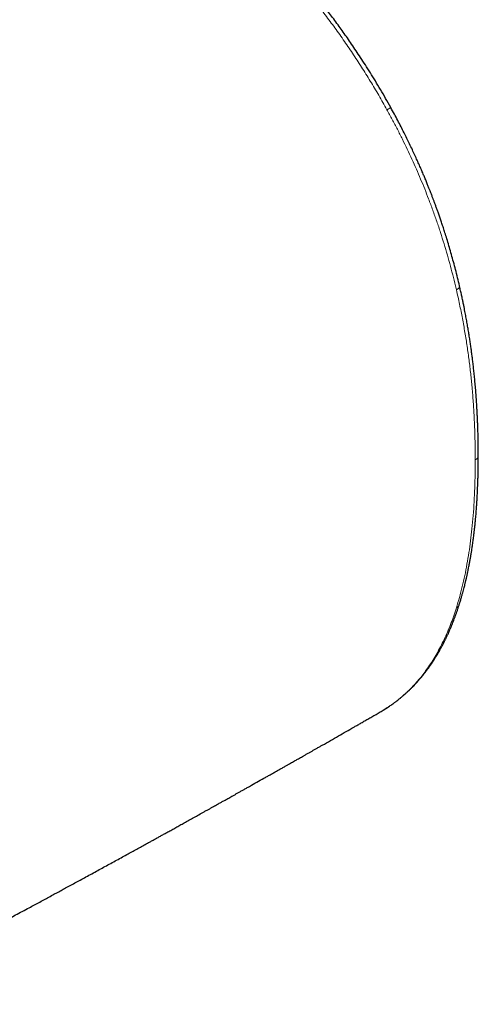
# Model space of a CAD drawing. Header units: millimetres. Extents: x 8 to 727, y 12 to 719.
# Tile 30 of 69: x 705 to 727, y 79 to 126. Entities that reach past the tile are written whole.
import ezdxf

# ---------------------------------------------------------------- set-up
doc = ezdxf.new("R2010")
doc.units = ezdxf.units.MM

msp = doc.modelspace()

# ---------------------------------------------------------------- linework, layer by layer
at = {"color": 252, "linetype": 'Continuous', "lineweight": 0}
for p, q in [((725.855, 113.534), (725.869, 113.475)), ((725.869, 98.223), (725.855, 98.18)), ((722.252, 93.251), (722.53, 93.418))]:
    msp.add_line(p, q, dxfattribs=at)
at = {"color": 7, "linetype": 'Continuous', "lineweight": 30}
for p, q in [((722.222, 93.233), (722.252, 93.251)), ((722.542, 93.426), (722.53, 93.419))]:
    msp.add_line(p, q, dxfattribs=at)
at = {"color": 252, "linetype": 'Continuous', "lineweight": 0}
msp.add_arc((726.671, 105.554), 0.249, 293.9799, 354.663, dxfattribs=at)
at = {"color": 7, "linetype": 'Continuous', "lineweight": 30}
for points, knots in [([(722.722, 122.224), (722.639, 122.371), (722.477, 122.661), (722.229, 123.086), (721.985, 123.494), (721.744, 123.886), (721.507, 124.262), (721.278, 124.615), (721.058, 124.947), (720.847, 125.259), (720.642, 125.557), (720.442, 125.842), (720.24, 126.123), (720.037, 126.401), (719.835, 126.673), (719.641, 126.93), (719.455, 127.172), (719.278, 127.399), (719.11, 127.611), (718.951, 127.809), (718.804, 127.99), (718.668, 128.155), (718.544, 128.305), (718.429, 128.442), (718.32, 128.571), (718.213, 128.696), (718.083, 128.847), (717.926, 129.026), (717.742, 129.235), (717.557, 129.442), (717.372, 129.646), (717.187, 129.846), (716.996, 130.051), (716.799, 130.258), (716.601, 130.464), (716.39, 130.679), (716.171, 130.9), (715.943, 131.124), (715.723, 131.337), (715.507, 131.543), (715.288, 131.747), (715.063, 131.953), (714.822, 132.17), (714.565, 132.396), (714.291, 132.632), (714.007, 132.871), (713.712, 133.111), (713.425, 133.339), (713.146, 133.555), (712.878, 133.756), (712.61, 133.952), (712.346, 134.14), (712.091, 134.316), (711.85, 134.478), (711.621, 134.627), (711.404, 134.766), (711.19, 134.898), (710.975, 135.028), (710.831, 135.112), (710.759, 135.154)], [0, 0, 0, 0, 0.026797, 0.052772, 0.077929, 0.102274, 0.125808, 0.148535, 0.169224, 0.189198, 0.208457, 0.227002, 0.244832, 0.263889, 0.282056, 0.299333, 0.31572, 0.331216, 0.345821, 0.359534, 0.372355, 0.383712, 0.394263, 0.404007, 0.412961, 0.421801, 0.430871, 0.445589, 0.460875, 0.47673, 0.491365, 0.506454, 0.521995, 0.537988, 0.554209, 0.570012, 0.588701, 0.606706, 0.624027, 0.640745, 0.657732, 0.675235, 0.693253, 0.713667, 0.734712, 0.756437, 0.778852, 0.801958, 0.821742, 0.842009, 0.862413, 0.882152, 0.901197, 0.919547, 0.936213, 0.952263, 0.968022, 0.983933, 1, 1, 1, 1]), ([(726.018, 113.662), (725.987, 113.795), (725.925, 114.056), (725.828, 114.441), (725.731, 114.811), (725.633, 115.167), (725.535, 115.509), (725.437, 115.836), (725.347, 116.128), (725.264, 116.386), (725.191, 116.61), (725.12, 116.82), (725.053, 117.015), (724.99, 117.194), (724.931, 117.359), (724.884, 117.49), (724.848, 117.59), (724.821, 117.662), (724.796, 117.729), (724.772, 117.792), (724.749, 117.852), (724.725, 117.915), (724.698, 117.987), (724.663, 118.078), (724.619, 118.191), (724.565, 118.329), (724.503, 118.485), (724.432, 118.659), (724.356, 118.844), (724.274, 119.039), (724.187, 119.243), (724.091, 119.462), (723.988, 119.696), (723.875, 119.944), (723.754, 120.205), (723.627, 120.473), (723.494, 120.745), (723.357, 121.022), (723.211, 121.309), (723.056, 121.607), (722.892, 121.915), (722.777, 122.123), (722.719, 122.229)], [0, 0, 0, 0, 0.0466282, 0.0914537, 0.1345045, 0.1758054, 0.2153782, 0.2532417, 0.2894119, 0.3166522, 0.3426289, 0.3668796, 0.3893937, 0.4101726, 0.4292167, 0.4465253, 0.4554105, 0.463757, 0.4715644, 0.4788326, 0.485561, 0.4924835, 0.5007117, 0.5102584, 0.5241329, 0.5400967, 0.5581528, 0.5783041, 0.6005531, 0.622601, 0.6463846, 0.6719034, 0.6991561, 0.7281403, 0.7588519, 0.7912853, 0.822522, 0.8551919, 0.8892861, 0.924794, 0.9617033, 1, 1, 1, 1]), ([(726.919, 105.531), (726.919, 105.569), (726.919, 105.639), (726.919, 105.738), (726.918, 105.825), (726.917, 105.904), (726.917, 105.981), (726.916, 106.063), (726.914, 106.176), (726.911, 106.324), (726.907, 106.512), (726.902, 106.709), (726.896, 106.912), (726.888, 107.114), (726.88, 107.319), (726.87, 107.523), (726.859, 107.725), (726.845, 107.962), (726.828, 108.232), (726.805, 108.536), (726.781, 108.837), (726.754, 109.132), (726.726, 109.417), (726.697, 109.688), (726.668, 109.936), (726.641, 110.162), (726.614, 110.37), (726.586, 110.579), (726.556, 110.794), (726.523, 111.019), (726.487, 111.253), (726.448, 111.494), (726.414, 111.698), (726.385, 111.864), (726.362, 111.991), (726.339, 112.118), (726.315, 112.247), (726.29, 112.378), (726.263, 112.516), (726.233, 112.669), (726.199, 112.838), (726.16, 113.025), (726.116, 113.226), (726.069, 113.439), (726.035, 113.587), (726.018, 113.662)], [0, 0, 0, 0, 0.014556, 0.027382, 0.038481, 0.048084, 0.057947, 0.068435, 0.079547, 0.101538, 0.125623, 0.151799, 0.176936, 0.20303, 0.228935, 0.254638, 0.280139, 0.30544, 0.343779, 0.381655, 0.419072, 0.455809, 0.490886, 0.52419, 0.555726, 0.58187, 0.606698, 0.631754, 0.65786, 0.68502, 0.713237, 0.742284, 0.771771, 0.786766, 0.801871, 0.81709, 0.832421, 0.84787, 0.86409, 0.881551, 0.902198, 0.924359, 0.94804, 0.973251, 1, 1, 1, 1]), ([(726.008, 98.388), (726.026, 98.445), (726.06, 98.556), (726.108, 98.717), (726.151, 98.867), (726.189, 99.005), (726.223, 99.131), (726.252, 99.246), (726.276, 99.342), (726.296, 99.421), (726.311, 99.485), (726.325, 99.541), (726.336, 99.589), (726.345, 99.63), (726.354, 99.667), (726.365, 99.715), (726.379, 99.779), (726.397, 99.862), (726.418, 99.957), (726.438, 100.053), (726.457, 100.151), (726.476, 100.246), (726.494, 100.34), (726.511, 100.431), (726.527, 100.518), (726.541, 100.598), (726.553, 100.668), (726.564, 100.73), (726.573, 100.786), (726.583, 100.842), (726.592, 100.899), (726.603, 100.967), (726.615, 101.048), (726.63, 101.145), (726.646, 101.254), (726.663, 101.375), (726.683, 101.525), (726.706, 101.699), (726.728, 101.89), (726.749, 102.072), (726.767, 102.246), (726.783, 102.41), (726.797, 102.561), (726.809, 102.699), (726.819, 102.822), (726.826, 102.914), (726.831, 102.979), (726.834, 103.026), (726.838, 103.08), (726.842, 103.141), (726.847, 103.211), (726.852, 103.293), (726.858, 103.39), (726.865, 103.503), (726.872, 103.627), (726.878, 103.764), (726.885, 103.913), (726.892, 104.075), (726.898, 104.249), (726.904, 104.435), (726.909, 104.632), (726.913, 104.84), (726.916, 105.06), (726.919, 105.291), (726.919, 105.45), (726.919, 105.531)], [0, 0, 0, 0, 0.027159, 0.052335, 0.075543, 0.096791, 0.116091, 0.133448, 0.148869, 0.159632, 0.169204, 0.177589, 0.184788, 0.190801, 0.195906, 0.201366, 0.212155, 0.22451, 0.238429, 0.253911, 0.26717, 0.281382, 0.295309, 0.308071, 0.321159, 0.332747, 0.342835, 0.351424, 0.359121, 0.367045, 0.375221, 0.383784, 0.395924, 0.409688, 0.425073, 0.442079, 0.460705, 0.488395, 0.514833, 0.540019, 0.563953, 0.586637, 0.607333, 0.62604, 0.642761, 0.657493, 0.663151, 0.669302, 0.676514, 0.684787, 0.694121, 0.704517, 0.718132, 0.733224, 0.749791, 0.767837, 0.787731, 0.80916, 0.832126, 0.856632, 0.88268, 0.909766, 0.938346, 0.968423, 1, 1, 1, 1]), ([(722.563, 93.44), (722.595, 93.461), (722.654, 93.5), (722.738, 93.557), (722.811, 93.608), (722.874, 93.654), (722.927, 93.693), (722.969, 93.725), (723, 93.748), (723.024, 93.767), (723.047, 93.784), (723.069, 93.802), (723.091, 93.82), (723.118, 93.841), (723.149, 93.866), (723.188, 93.897), (723.23, 93.932), (723.277, 93.972), (723.329, 94.017), (723.38, 94.062), (723.425, 94.102), (723.461, 94.134), (723.489, 94.16), (723.514, 94.182), (723.541, 94.208), (723.576, 94.241), (723.619, 94.282), (723.68, 94.341), (723.754, 94.415), (723.835, 94.499), (723.911, 94.58), (723.983, 94.659), (724.053, 94.738), (724.121, 94.816), (724.189, 94.896), (724.259, 94.981), (724.323, 95.062), (724.383, 95.139), (724.435, 95.208), (724.488, 95.279), (724.54, 95.35), (724.59, 95.42), (724.638, 95.489), (724.681, 95.551), (724.716, 95.605), (724.745, 95.649), (724.772, 95.69), (724.801, 95.735), (724.835, 95.788), (724.874, 95.851), (724.943, 95.964), (725.039, 96.126), (725.13, 96.291), (725.194, 96.411), (725.23, 96.479), (725.262, 96.542), (725.29, 96.597), (725.314, 96.645), (725.336, 96.69), (725.359, 96.738), (725.386, 96.793), (725.415, 96.855), (725.449, 96.928), (725.485, 97.007), (725.523, 97.092), (725.559, 97.176), (725.596, 97.263), (725.636, 97.357), (725.678, 97.463), (725.723, 97.577), (725.77, 97.7), (725.818, 97.828), (725.866, 97.963), (725.914, 98.101), (725.961, 98.243), (725.992, 98.339), (726.008, 98.388)], [0, 0, 0, 0, 0.01984, 0.037623, 0.053342, 0.066994, 0.078574, 0.08808, 0.094093, 0.099045, 0.103904, 0.108783, 0.113681, 0.118599, 0.12608, 0.134398, 0.143755, 0.154152, 0.166159, 0.17861, 0.189133, 0.197196, 0.203323, 0.208206, 0.21445, 0.222719, 0.232755, 0.24456, 0.266237, 0.286022, 0.303914, 0.322352, 0.339979, 0.357068, 0.374586, 0.392781, 0.412319, 0.426293, 0.440907, 0.455585, 0.470018, 0.484207, 0.498152, 0.511279, 0.52129, 0.529714, 0.536983, 0.545385, 0.555762, 0.56775, 0.581334, 0.619676, 0.65857, 0.67166, 0.684169, 0.6953, 0.705052, 0.713425, 0.72043, 0.728787, 0.738464, 0.749462, 0.760984, 0.775691, 0.790109, 0.804239, 0.818301, 0.83391, 0.851392, 0.870751, 0.890151, 0.911128, 0.932902, 0.95497, 0.977335, 1, 1, 1, 1]), ([(696.627, 79.201), (696.643, 79.209), (696.685, 79.231), (696.755, 79.267), (696.86, 79.322), (696.994, 79.392), (697.158, 79.478), (697.372, 79.589), (697.634, 79.726), (697.944, 79.888), (698.258, 80.053), (698.554, 80.208), (698.828, 80.351), (699.074, 80.481), (699.312, 80.606), (699.529, 80.72), (699.726, 80.824), (699.906, 80.919), (700.084, 81.013), (700.265, 81.108), (700.45, 81.206), (700.678, 81.327), (700.951, 81.471), (701.269, 81.64), (701.581, 81.805), (701.886, 81.967), (702.184, 82.126), (702.48, 82.283), (702.769, 82.438), (703.046, 82.585), (703.297, 82.719), (703.526, 82.842), (703.74, 82.957), (703.958, 83.073), (704.183, 83.194), (704.44, 83.332), (704.729, 83.488), (705.05, 83.66), (705.35, 83.822), (705.628, 83.972), (705.883, 84.109), (706.136, 84.246), (706.382, 84.379), (706.619, 84.508), (706.846, 84.631), (707.075, 84.755), (707.313, 84.884), (707.568, 85.023), (707.831, 85.166), (708.104, 85.315), (708.385, 85.468), (708.666, 85.621), (708.945, 85.774), (709.222, 85.925), (709.501, 86.078), (709.78, 86.231), (710.046, 86.377), (710.298, 86.516), (710.535, 86.646), (710.766, 86.774), (710.989, 86.897), (711.188, 87.006), (711.364, 87.103), (711.518, 87.189), (711.67, 87.273), (711.825, 87.358), (711.99, 87.45), (712.168, 87.548), (712.359, 87.654), (712.558, 87.764), (712.767, 87.88), (712.986, 88.002), (713.217, 88.13), (713.459, 88.265), (713.668, 88.381), (713.841, 88.478), (713.97, 88.55), (714.095, 88.619), (714.21, 88.684), (714.315, 88.742), (714.41, 88.795), (714.494, 88.843), (714.57, 88.885), (714.639, 88.924), (714.708, 88.962), (714.782, 89.004), (714.863, 89.049), (714.952, 89.099), (715.049, 89.153), (715.155, 89.212), (715.268, 89.276), (715.39, 89.344), (715.52, 89.417), (715.658, 89.495), (715.802, 89.575), (716.014, 89.695), (716.291, 89.851), (716.57, 90.008), (716.786, 90.13), (716.94, 90.217), (717.093, 90.303), (717.244, 90.389), (717.395, 90.474), (717.542, 90.557), (717.679, 90.635), (717.803, 90.705), (717.912, 90.767), (718.011, 90.823), (718.1, 90.873), (718.179, 90.918), (718.256, 90.962), (718.34, 91.009), (718.438, 91.065), (718.548, 91.127), (718.669, 91.196), (718.792, 91.266), (718.915, 91.336), (719.036, 91.405), (719.164, 91.478), (719.298, 91.555), (719.521, 91.681), (719.826, 91.855), (720.207, 92.073), (720.578, 92.285), (720.874, 92.455), (721.101, 92.585), (721.266, 92.68), (721.439, 92.78), (721.622, 92.885), (721.814, 92.995), (722.016, 93.111), (722.153, 93.191), (722.224, 93.231)], [0, 0, 0, 0, 0.001809, 0.004884, 0.008049, 0.014083, 0.020417, 0.027051, 0.038844, 0.050832, 0.062998, 0.07534, 0.085149, 0.094724, 0.103921, 0.112741, 0.119928, 0.126843, 0.133641, 0.140627, 0.147808, 0.155184, 0.167169, 0.179544, 0.192119, 0.203511, 0.215058, 0.226722, 0.238002, 0.248747, 0.258957, 0.267264, 0.275456, 0.283926, 0.292676, 0.301708, 0.313942, 0.32643, 0.339113, 0.348951, 0.358903, 0.368872, 0.378485, 0.387705, 0.396532, 0.404966, 0.414524, 0.42442, 0.4347, 0.445365, 0.456369, 0.467545, 0.478225, 0.489042, 0.499997, 0.510975, 0.521701, 0.531204, 0.540489, 0.549558, 0.55832, 0.566665, 0.572929, 0.578935, 0.584777, 0.590799, 0.597035, 0.604247, 0.611725, 0.619472, 0.627612, 0.636204, 0.645247, 0.654741, 0.664686, 0.669846, 0.675061, 0.67996, 0.684478, 0.688615, 0.692308, 0.695633, 0.69859, 0.70118, 0.703855, 0.706706, 0.709878, 0.713372, 0.717188, 0.721325, 0.725784, 0.730565, 0.735668, 0.741092, 0.746827, 0.752627, 0.766154, 0.779475, 0.785571, 0.791623, 0.797631, 0.803595, 0.809515, 0.815391, 0.820993, 0.825704, 0.83001, 0.83391, 0.837405, 0.840495, 0.843192, 0.846571, 0.850422, 0.854745, 0.85954, 0.864807, 0.869277, 0.874038, 0.879091, 0.884435, 0.889965, 0.905422, 0.920465, 0.935096, 0.949314, 0.955569, 0.962032, 0.968873, 0.97609, 0.983683, 0.991653, 1, 1, 1, 1]), ([(722.219, 93.229), (722.277, 93.263), (722.393, 93.331), (722.507, 93.404), (722.563, 93.44)], [0, 0, 0, 0, 0.499858, 1, 1, 1, 1])]:
    msp.add_open_spline(points, degree=3, knots=knots, dxfattribs=at)
at = {"color": 252, "linetype": 'Continuous', "lineweight": 0}
for points, knots in [([(717.043, 129.711), (717.214, 129.523), (717.556, 129.148), (718.059, 128.568), (718.555, 127.976), (719.041, 127.37), (719.519, 126.752), (719.986, 126.123), (720.442, 125.481), (720.887, 124.829), (721.32, 124.166), (721.74, 123.493), (722.148, 122.811), (722.409, 122.349), (722.539, 122.117)], [0, 0, 0, 0, 0.083426, 0.166822, 0.250186, 0.333516, 0.416815, 0.500089, 0.583346, 0.6666, 0.749868, 0.833172, 0.916539, 1, 1, 1, 1]), ([(722.721, 122.225), (722.721, 122.225), (722.722, 122.225), (722.719, 122.223), (722.713, 122.218), (722.699, 122.21), (722.679, 122.198), (722.653, 122.182), (722.62, 122.163), (722.583, 122.142), (722.553, 122.126), (722.539, 122.117)], [0, 0, 0, 0, 0.00186, 0.112323, 0.228753, 0.350434, 0.476446, 0.605688, 0.736915, 0.868798, 1, 1, 1, 1]), ([(722.539, 122.117), (722.624, 121.962), (722.795, 121.651), (723.042, 121.179), (723.281, 120.704), (723.513, 120.226), (723.736, 119.748), (723.949, 119.271), (724.153, 118.795), (724.349, 118.319), (724.544, 117.821), (724.738, 117.302), (724.929, 116.762), (725.109, 116.223), (725.279, 115.684), (725.438, 115.146), (725.587, 114.608), (725.727, 114.07), (725.812, 113.713), (725.855, 113.534)], [0, 0, 0, 0, 0.055983, 0.112088, 0.168285, 0.224541, 0.280821, 0.336086, 0.391307, 0.446451, 0.501481, 0.563852, 0.626091, 0.688261, 0.750421, 0.812625, 0.874925, 0.937369, 1, 1, 1, 1]), ([(726.017, 113.662), (726.018, 113.661), (726.023, 113.648), (726.018, 113.621), (726.001, 113.583), (725.967, 113.545), (725.924, 113.509), (725.887, 113.486), (725.869, 113.475)], [0, 0, 0, 0, 0.028826, 0.235442, 0.436566, 0.632727, 0.821227, 1, 1, 1, 1]), ([(725.869, 113.475), (725.92, 113.245), (726.024, 112.787), (726.159, 112.106), (726.28, 111.432), (726.386, 110.764), (726.478, 110.104), (726.556, 109.449), (726.623, 108.778), (726.678, 108.093), (726.722, 107.392), (726.751, 106.698), (726.769, 106.009), (726.771, 105.554), (726.772, 105.327)], [0, 0, 0, 0, 0.080949, 0.161507, 0.241757, 0.321771, 0.401616, 0.481352, 0.56103, 0.648666, 0.736342, 0.8241, 0.911977, 1, 1, 1, 1]), ([(725.869, 98.223), (725.92, 98.389), (726.021, 98.723), (726.154, 99.241), (726.274, 99.772), (726.379, 100.315), (726.471, 100.869), (726.55, 101.435), (726.618, 102.03), (726.675, 102.655), (726.72, 103.31), (726.75, 103.974), (726.769, 104.646), (726.771, 105.1), (726.772, 105.327)], [0, 0, 0, 0, 0.079455, 0.158984, 0.238608, 0.318341, 0.398193, 0.478163, 0.558248, 0.646458, 0.734772, 0.823159, 0.911582, 1, 1, 1, 1]), ([(725.869, 98.223), (725.887, 98.235), (725.925, 98.259), (725.968, 98.307), (725.996, 98.351), (726.004, 98.38), (726.006, 98.388)], [0, 0, 0, 0, 0.279786, 0.575009, 0.882289, 1, 1, 1, 1]), ([(724.53, 95.389), (724.599, 95.491), (724.736, 95.696), (724.927, 96.018), (725.109, 96.352), (725.279, 96.696), (725.439, 97.052), (725.588, 97.418), (725.728, 97.793), (725.813, 98.051), (725.855, 98.18)], [0, 0, 0, 0, 0.1257301, 0.2511152, 0.376232, 0.5011504, 0.6259335, 0.7506375, 0.875312, 1, 1, 1, 1]), ([(722.542, 93.426), (722.629, 93.484), (722.803, 93.601), (723.053, 93.79), (723.294, 93.99), (723.526, 94.2), (723.746, 94.42), (723.957, 94.648), (724.157, 94.885), (724.349, 95.131), (724.47, 95.303), (724.53, 95.389)], [0, 0, 0, 0, 0.11475, 0.228687, 0.341818, 0.454218, 0.565964, 0.67515, 0.783842, 0.892106, 1, 1, 1, 1])]:
    msp.add_open_spline(points, degree=3, knots=knots, dxfattribs=at)

doc.saveas('drawing.dxf')
